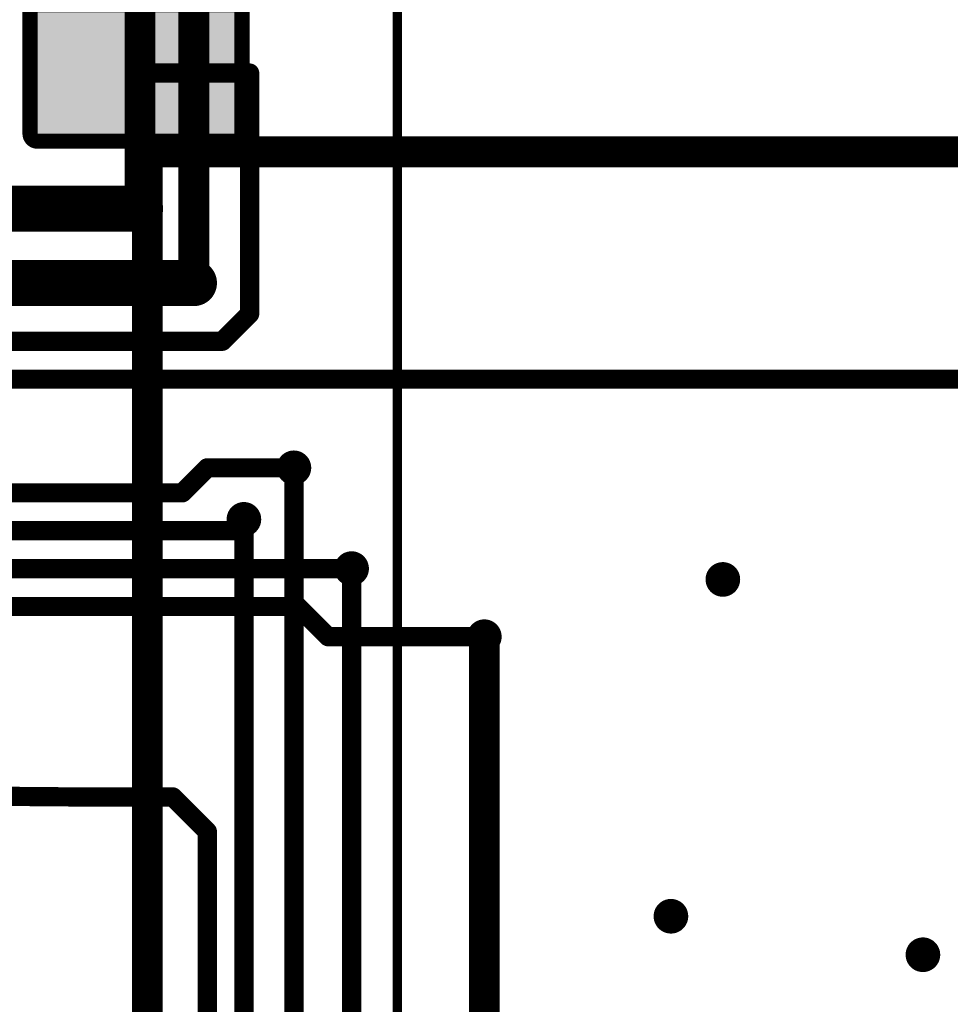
# Model space of a CAD drawing. Extents: x -10 to 150, y -20 to 180.
# Tile 34 of 70: x 57 to 70, y 84 to 97. Entities that reach past the tile are written whole.
import ezdxf

# ---------------------------------------------------------------- set-up
doc = ezdxf.new("R2010")
doc.units = 0
for name, color, linetype in [('1', 12, 'CONTINUOUS'), ('16', 132, 'CONTINUOUS'), ('18', 110, 'CONTINUOUS'), ('21', 253, 'CONTINUOUS')]:
    doc.layers.add(name, color=color, linetype=linetype)

# ---------------------------------------------------------------- blocks, each defined once
blk = doc.blocks.new('RECT480000X320000R20')
at = {"const_width": 0.2}
blk.add_lwpolyline([(1.4, -0.8), (1.4, 0.8, 0.4142), (1.3, 0.9), (-1.3, 0.9, 0.4142), (-1.4, 0.8), (-1.4, -0.8, 0.4142), (-1.3, -0.9), (1.3, -0.9, 0.4142)], format="xyb", close=True, dxfattribs=at)
blk.add_solid([(-1.3254, -0.8254), (1.3254, -0.8254), (-1.3254, 0.8254), (1.3254, 0.8254)])
blk = doc.blocks.new('ROUNDV')
at = {"const_width": 0.5}
blk.add_lwpolyline([(0, -0.25, 1), (0, 0.25, 1), (0, -0.25)], format="xyb", dxfattribs=at)

msp = doc.modelspace()

# ---------------------------------------------------------------- linework, layer by layer
at = {"layer": '1'}
for points, const_width in [([(60.3504, 96.0396), (58.85, 96.04)], 0.254), ([(60.3504, 92.8624), (60.3504, 96.0396)], 0.254), ([(58.9026, 94.25), (56.9722, 94.25)], 0.6096), ([(59.6138, 93.2688), (56.1848, 93.2688)], 0.6096), ([(59.988, 92.5), (60.3504, 92.8624)], 0.254), ([(56.5, 92.5), (59.988, 92.5)], 0.254), ([(70.6362, 92), (56.5, 92)], 0.254), ([(59.4612, 90.5), (59.7916, 90.8304)], 0.254), ([(59.7916, 90.8304), (60.9346, 90.8304)], 0.254), ([(56.5, 90.5), (59.4612, 90.5)], 0.254), ([(60.1242, 90), (60.2742, 90.15)], 0.254), ([(56.5, 90), (60.1242, 90)], 0.254), ([(56.5, 89.5), (61.6966, 89.5)], 0.254), ([(56.5, 89), (60.987, 89)], 0.254), ([(60.987, 89), (61.3854, 88.6016)], 0.254), ([(61.3854, 88.6016), (63.4492, 88.6016)], 0.254), ([(58.013, 86.487), (56.5, 86.5)], 0.254), ([(59.3344, 86.487), (58.013, 86.487)], 0.254), ([(59.7916, 86.0298), (59.3344, 86.487)], 0.254), ([(59.7916, 82.0674), (59.7916, 86.0298)], 0.254)]:
    msp.add_lwpolyline(points, dxfattribs=dict(at, const_width=const_width))
for points, const_width in [([(58.85, 96.1035, 1), (58.85, 95.9765)], 0.127), ([(60.4139, 96.0396, 1), (60.2869, 96.0396)], 0.127), ([(60.3504, 95.9761, 1), (60.3504, 96.1031)], 0.127), ([(58.9026, 94.0976, 1), (58.9026, 94.4024)], 0.3048), ([(59.6138, 93.1164, 1), (59.6138, 93.4212)], 0.3048), ([(60.2869, 92.8624, 1), (60.4139, 92.8624)], 0.127), ([(60.3953, 92.8175, 1), (60.3055, 92.9073)], 0.127), ([(59.9431, 92.5449, 1), (60.0329, 92.4551)], 0.127), ([(59.988, 92.4365, 1), (59.988, 92.5635)], 0.127), ([(59.7916, 90.8939, 1), (59.7916, 90.7669)], 0.127), ([(59.8365, 90.7855, 1), (59.7467, 90.8753)], 0.127), ([(60.9346, 90.7669, 1), (60.9346, 90.8939)], 0.127), ([(59.4163, 90.5449, 1), (59.5061, 90.4551)], 0.127), ([(59.4612, 90.4365, 1), (59.4612, 90.5635)], 0.127), ([(60.3191, 90.1051, 1), (60.2293, 90.1949)], 0.127), ([(60.0793, 90.0449, 1), (60.1691, 89.9551)], 0.127), ([(60.1242, 89.9365, 1), (60.1242, 90.0635)], 0.127), ([(61.6966, 89.4365, 1), (61.6966, 89.5635)], 0.127), ([(61.0319, 89.0449, 1), (60.9421, 88.9551)], 0.127), ([(60.987, 88.9365, 1), (60.987, 89.0635)], 0.127), ([(61.3854, 88.6651, 1), (61.3854, 88.5381)], 0.127), ([(61.3405, 88.5567, 1), (61.4303, 88.6465)], 0.127), ([(63.4492, 88.5381, 1), (63.4492, 88.6651)], 0.127), ([(58.013, 86.5505, 1), (58.013, 86.4235)], 0.127), ([(58.0125, 86.4235, 1), (58.0135, 86.5505)], 0.127), ([(59.3793, 86.5319, 1), (59.2895, 86.4421)], 0.127), ([(59.3344, 86.4235, 1), (59.3344, 86.5505)], 0.127), ([(59.8551, 86.0298, 1), (59.7281, 86.0298)], 0.127), ([(59.7467, 85.9849, 1), (59.8365, 86.0747)], 0.127)]:
    msp.add_lwpolyline(points, format="xyb", dxfattribs=dict(at, const_width=const_width))
at = {"layer": '16'}
for points, const_width in [([(59.6138, 93.2688), (59.6138, 126.5)], 0.4064), ([(58.9026, 94.25), (58.9026, 125.8)], 0.4064), ([(60.9346, 79.0194), (60.9346, 90.8304)], 0.254), ([(60.2742, 79.4258), (60.2742, 90.15)], 0.254), ([(61.6966, 78.6892), (61.6966, 89.5)], 0.254), ([(63.4492, 88.6016), (63.4492, 62.611)], 0.4064)]:
    msp.add_lwpolyline(points, dxfattribs=dict(at, const_width=const_width))
for points, const_width in [([(58.801, 94.25, 1), (59.0042, 94.25)], 0.2032), ([(59.5122, 93.2688, 1), (59.7154, 93.2688)], 0.2032), ([(60.9981, 90.8304, 1), (60.8711, 90.8304)], 0.127), ([(60.3377, 90.15, 1), (60.2107, 90.15)], 0.127), ([(61.7601, 89.5, 1), (61.6331, 89.5)], 0.127), ([(63.5508, 88.6016, 1), (63.3476, 88.6016)], 0.2032)]:
    msp.add_lwpolyline(points, format="xyb", dxfattribs=dict(at, const_width=const_width))
at = {"layer": '21'}
for points, const_width in [([(62.3, 66.75), (62.3, 97.75)], 0.127), ([(59, 69.5), (59, 95)], 0.4064), ([(59, 95), (71.5, 95)], 0.4064)]:
    msp.add_lwpolyline(points, dxfattribs=dict(at, const_width=const_width))
at = {"layer": '21', "const_width": 0.2032}
for points in [[(59.1016, 95, 1), (58.8984, 95)], [(59, 95.1016, 1), (59, 94.8984)]]:
    msp.add_lwpolyline(points, format="xyb", dxfattribs=at)

# ---------------------------------------------------------------- block references
at = {"layer": '1', "rotation": 180}
msp.add_blockref('RECT480000X320000R20', (58.85, 96.04), dxfattribs=at)
at = {"layer": '18', "xscale": 0.4572, "yscale": 0.4572}
for p in [(58.9026, 94.25), (58.9026, 94.25), (59.6138, 93.2688), (59.6138, 93.2688), (60.9346, 90.8304), (60.9346, 90.8304), (60.2742, 90.15), (60.2742, 90.15), (61.6966, 89.5), (61.6966, 89.5), (66.5988, 89.3572), (66.5988, 89.3572), (63.4492, 88.6016), (63.4492, 88.6016), (65.913, 84.9122), (65.913, 84.9122), (69.2404, 84.4042), (69.2404, 84.4042)]:
    msp.add_blockref('ROUNDV', p, dxfattribs=at)

doc.saveas('drawing.dxf')
